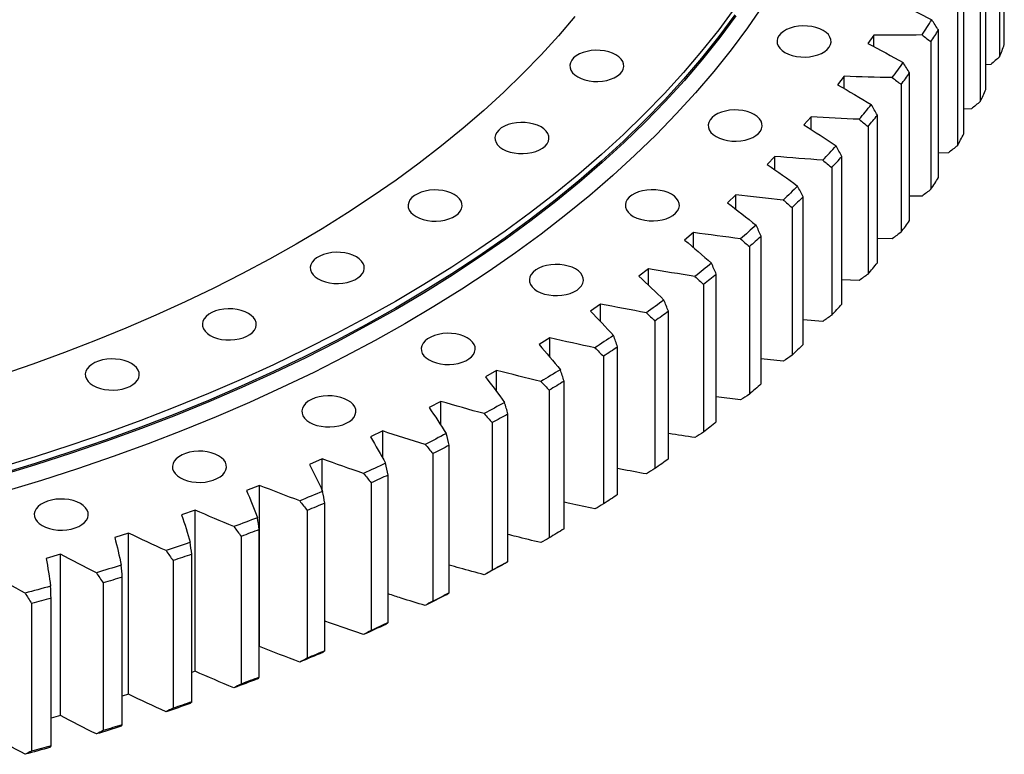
# Model space of a CAD drawing. Header units: millimetres. Extents: x 1225 to 10018, y 1847 to 8891.
# Tile 14 of 17: x 7826 to 8300, y 4876 to 5229. Entities that reach past the tile are written whole.
import ezdxf

# ---------------------------------------------------------------- set-up
doc = ezdxf.new("R2010")
doc.units = ezdxf.units.MM
doc.header["$LTSCALE"] = 50

msp = doc.modelspace()

# ---------------------------------------------------------------- linework, layer by layer
at = {"color": 7, "linetype": 'Continuous', "lineweight": 25}
for p, q in [((8299.59, 5217.13), (8299.59, 5288.17)), ((8297.35, 5282.3), (8297.35, 5211.26)), ((8290.71, 5195.53), (8290.71, 5266.57)), ((8288.02, 5260.76), (8288.02, 5189.72)), ((8280.14, 5174.18), (8280.14, 5245.22)), ((8276.99, 5239.49), (8276.99, 5168.45)), ((8236.77, 5221.74), (8233.97, 5217.63)), ((8236.77, 5216.13), (8236.77, 5221.74)), ((8267.9, 5153.13), (8267.9, 5224.17)), ((8264.3, 5218.53), (8264.3, 5147.49)), ((8293.1, 5207.61), (8290.71, 5207.41)), ((8254.01, 5132.43), (8254.01, 5203.47)), ((8222.47, 5201.85), (8219.34, 5197.82)), ((8222.47, 5196), (8222.47, 5201.85)), ((8249.97, 5197.93), (8249.97, 5126.89)), ((8283.74, 5186.18), (8280.14, 5185.97)), ((8206.61, 5182.37), (8203.17, 5178.43)), ((8206.61, 5176.23), (8206.61, 5182.37)), ((8238.51, 5112.11), (8238.51, 5183.15)), ((8234.03, 5177.72), (8234.03, 5106.68)), ((8272.69, 5165.02), (8267.9, 5164.87)), ((8189.23, 5163.32), (8185.48, 5159.47)), ((8189.23, 5156.85), (8189.23, 5163.32)), ((8221.41, 5092.22), (8221.41, 5163.26)), ((8216.52, 5157.95), (8216.52, 5086.91)), ((8170.37, 5144.75), (8166.32, 5141)), ((8170.37, 5137.89), (8170.37, 5144.75)), ((8202.77, 5072.8), (8202.77, 5143.84)), ((8260, 5144.17), (8254.01, 5144.15)), ((8197.46, 5138.67), (8197.46, 5067.63)), ((8150.06, 5126.69), (8145.72, 5123.06)), ((8150.06, 5119.38), (8150.06, 5126.69)), ((8182.61, 5053.89), (8182.61, 5124.93)), ((8245.67, 5123.68), (8238.51, 5123.84)), ((8176.91, 5119.9), (8176.91, 5048.86)), ((8128.35, 5109.19), (8123.73, 5105.67)), ((8128.35, 5101.35), (8128.35, 5109.19)), ((8160.99, 5035.53), (8160.99, 5106.57)), ((8229.74, 5103.59), (8221.41, 5103.99)), ((8154.89, 5101.7), (8154.89, 5030.66)), ((8105.28, 5092.28), (8100.39, 5088.88)), ((8105.28, 5083.8), (8105.28, 5092.28)), ((8137.94, 5017.75), (8137.94, 5088.79)), ((8212.24, 5083.94), (8202.77, 5084.64)), ((8131.46, 5084.09), (8131.46, 5013.05)), ((8080.91, 5075.98), (8075.75, 5072.72)), ((8080.91, 5066.74), (8080.91, 5075.98)), ((8113.51, 5000.6), (8113.51, 5071.64)), ((8106.67, 5067.11), (8106.67, 4996.08)), ((8193.21, 5064.76), (8182.61, 5065.84)), ((8055.27, 5060.35), (8049.86, 5057.23)), ((8055.27, 5050.15), (8055.27, 5060.35)), ((8087.76, 4984.11), (8087.76, 5055.15)), ((8080.57, 5050.81), (8080.57, 4979.77)), ((8172.69, 5046.11), (8160.99, 5047.61)), ((8028.43, 5045.4), (8022.78, 5042.43)), ((8028.43, 5033.96), (8028.43, 5045.4)), ((8060.73, 4968.32), (8060.73, 5039.36)), ((8053.2, 5035.21), (8053.2, 4964.17)), ((8000.44, 5031.18), (7994.56, 5028.35)), ((8000.44, 5018.12), (8000.44, 5031.18)), ((8032.49, 4953.25), (8032.49, 5024.29)), ((8024.64, 5020.34), (8024.64, 4949.3)), ((7971.35, 5017.71), (7965.26, 5015.04)), ((7971.35, 5002.45), (7971.35, 5017.71)), ((8003.08, 4938.94), (8003.08, 5009.98)), ((7941.24, 5005.01), (7934.93, 5002.51)), ((7941.24, 4927.44), (7941.24, 5005.01)), ((7994.93, 5006.24), (7994.93, 4935.2)), ((7972.58, 4925.41), (7972.58, 4996.45)), ((7910.15, 4993.12), (7903.66, 4990.78)), ((7910.15, 4915.55), (7910.15, 4993.12)), ((7964.14, 4992.93), (7964.14, 4921.89)), ((7878.16, 4982.06), (7871.49, 4979.89)), ((7878.16, 4904.49), (7878.16, 4982.06)), ((7932.34, 4980.45), (7932.34, 4909.41)), ((7941.04, 4912.7), (7941.04, 4983.74)), ((7845.33, 4971.85), (7838.49, 4969.86)), ((7845.33, 4894.28), (7845.33, 4971.85)), ((7908.54, 4900.84), (7908.54, 4971.87)), ((7899.58, 4968.81), (7899.58, 4897.77)), ((7865.94, 4958.05), (7865.94, 4887.01)), ((7875.13, 4889.83), (7875.13, 4960.87)), ((7831.49, 4948.18), (7831.49, 4877.14)), ((7840.89, 4879.72), (7840.89, 4950.76)), ((7941.24, 4927.44), (7941.04, 4927.36)), ((7910.15, 4915.55), (7908.54, 4914.97)), ((7878.16, 4904.49), (7875.13, 4903.5)), ((7845.33, 4894.28), (7840.89, 4892.99))]:
    msp.add_line(p, q, dxfattribs=at)
at = {"color": 7, "linetype": 'Continuous', "lineweight": 25, "flags": 128}
for points in [[(8183.35, 5235.9), (8175.98, 5225.23), (8168.12, 5214.67), (8159.78, 5204.23), (8150.98, 5193.92), (8141.71, 5183.75), (8131.98, 5173.72), (8121.8, 5163.84), (8111.18, 5154.12), (8100.11, 5144.57), (8088.62, 5135.18), (8076.71, 5125.97), (8064.39, 5116.95), (8051.66, 5108.11), (8038.53, 5099.47), (8025.01, 5091.03), (8011.12, 5082.79), (7996.86, 5074.77), (7982.24, 5066.97), (7967.27, 5059.4), (7951.97, 5052.05), (7936.33, 5044.93), (7920.38, 5038.05), (7904.12, 5031.42), (7887.56, 5025.03), (7870.73, 5018.9), (7853.62, 5013.03), (7836.25, 5007.41), (7818.63, 5002.06)], [(8169.97, 5234.75), (8162.18, 5224.28), (8153.92, 5213.93), (8145.19, 5203.71), (8136, 5193.62), (8126.35, 5183.68), (8116.26, 5173.89), (8105.72, 5164.25), (8094.76, 5154.78), (8083.37, 5145.47), (8071.56, 5136.34), (8059.34, 5127.39), (8046.71, 5118.63), (8033.7, 5110.06), (8020.3, 5101.69), (8006.53, 5093.53), (7992.39, 5085.58), (7977.89, 5077.85), (7963.05, 5070.33), (7947.87, 5063.05), (7932.37, 5055.99), (7916.56, 5049.17), (7900.44, 5042.6), (7884.02, 5036.27), (7867.33, 5030.18), (7850.37, 5024.36), (7833.14, 5018.79), (7815.68, 5013.48)], [(8169.97, 5231.48), (8162.18, 5221.01), (8153.92, 5210.66), (8145.19, 5200.44), (8136, 5190.36), (8126.35, 5180.41), (8116.26, 5170.62), (8105.72, 5160.98), (8094.76, 5151.51), (8083.37, 5142.2), (8071.56, 5133.07), (8059.34, 5124.12), (8046.71, 5115.36), (8033.7, 5106.8), (8020.3, 5098.43), (8006.53, 5090.27), (7992.39, 5082.31), (7977.89, 5074.58), (7963.05, 5067.07), (7947.87, 5059.78), (7932.37, 5052.72), (7916.56, 5045.91), (7900.44, 5039.33), (7884.02, 5033), (7867.33, 5026.92), (7850.37, 5021.09), (7833.14, 5015.52), (7815.68, 5010.22)], [(8170.43, 5230.96), (8162.64, 5220.48), (8154.37, 5210.13), (8145.63, 5199.9), (8136.43, 5189.81), (8126.78, 5179.86), (8116.68, 5170.06), (8106.14, 5160.42), (8095.17, 5150.94), (8083.77, 5141.63), (8071.95, 5132.49), (8059.72, 5123.53), (8047.09, 5114.77), (8034.07, 5106.19), (8020.66, 5097.82), (8006.88, 5089.65), (7992.73, 5081.7), (7978.23, 5073.96), (7963.38, 5066.44), (7948.19, 5059.15), (7932.68, 5052.09), (7916.85, 5045.26), (7900.72, 5038.68), (7884.3, 5032.35), (7867.59, 5026.26), (7850.62, 5020.43), (7833.38, 5014.86), (7815.9, 5009.55)], [(8092.99, 5230.7), (8085.04, 5221.4), (8076.67, 5212.22), (8067.89, 5203.16), (8058.7, 5194.25), (8049.11, 5185.47), (8039.13, 5176.85), (8028.76, 5168.37), (8018, 5160.06), (8006.88, 5151.91), (7995.39, 5143.94), (7983.54, 5136.14), (7971.34, 5128.52), (7958.8, 5121.09), (7945.92, 5113.85), (7932.73, 5106.8), (7919.21, 5099.96), (7905.4, 5093.33), (7891.28, 5086.91), (7876.88, 5080.7), (7862.2, 5074.71), (7847.26, 5068.95), (7832.06, 5063.41), (7816.62, 5058.1)], [(8194.04, 5213.32), (8195.68, 5212.52), (8197.52, 5211.88), (8199.52, 5211.43), (8201.62, 5211.18), (8203.77, 5211.13), (8205.9, 5211.28), (8207.96, 5211.64), (8209.89, 5212.18), (8211.63, 5212.9), (8213.15, 5213.78), (8214.4, 5214.79), (8215.34, 5215.9), (8215.96, 5217.09), (8216.22, 5218.32), (8216.13, 5219.56), (8215.69, 5220.77), (8214.91, 5221.92), (8213.81, 5222.99), (8212.42, 5223.93), (8210.79, 5224.73), (8208.94, 5225.37), (8206.94, 5225.82), (8204.84, 5226.07), (8202.69, 5226.13), (8200.56, 5225.97), (8198.51, 5225.62), (8196.58, 5225.07), (8194.83, 5224.35), (8193.31, 5223.48), (8192.06, 5222.47), (8191.12, 5221.35), (8190.51, 5220.17), (8190.24, 5218.94), (8190.33, 5217.7), (8190.77, 5216.49), (8191.55, 5215.33), (8192.65, 5214.27), (8194.04, 5213.32)], [(8094.31, 5201.57), (8095.95, 5200.77), (8097.79, 5200.14), (8099.79, 5199.69), (8101.89, 5199.43), (8104.04, 5199.38), (8106.17, 5199.53), (8108.23, 5199.89), (8110.15, 5200.43), (8111.9, 5201.15), (8113.42, 5202.03), (8114.67, 5203.04), (8115.61, 5204.15), (8116.22, 5205.34), (8116.49, 5206.57), (8116.4, 5207.81), (8115.96, 5209.02), (8115.18, 5210.18), (8114.08, 5211.24), (8112.69, 5212.19), (8111.05, 5212.99), (8109.21, 5213.62), (8107.21, 5214.07), (8105.11, 5214.33), (8102.96, 5214.38), (8100.83, 5214.22), (8098.77, 5213.87), (8096.85, 5213.33), (8095.1, 5212.61), (8093.58, 5211.73), (8092.33, 5210.72), (8091.39, 5209.61), (8090.78, 5208.42), (8090.51, 5207.19), (8090.6, 5205.95), (8091.04, 5204.74), (8091.82, 5203.58), (8092.92, 5202.52), (8094.31, 5201.57)], [(8160.89, 5172.86), (8162.53, 5172.06), (8164.38, 5171.43), (8166.38, 5170.98), (8168.48, 5170.72), (8170.62, 5170.67), (8172.75, 5170.82), (8174.81, 5171.18), (8176.74, 5171.72), (8178.49, 5172.44), (8180, 5173.32), (8181.25, 5174.33), (8182.2, 5175.44), (8182.81, 5176.63), (8183.07, 5177.86), (8182.98, 5179.1), (8182.54, 5180.31), (8181.76, 5181.46), (8180.66, 5182.53), (8179.28, 5183.48), (8177.64, 5184.28), (8175.79, 5184.91), (8173.79, 5185.36), (8171.69, 5185.62), (8169.55, 5185.67), (8167.42, 5185.51), (8165.36, 5185.16), (8163.43, 5184.62), (8161.68, 5183.9), (8160.16, 5183.02), (8158.92, 5182.01), (8157.97, 5180.9), (8157.36, 5179.71), (8157.1, 5178.48), (8157.18, 5177.24), (8157.63, 5176.03), (8158.41, 5174.87), (8159.5, 5173.81), (8160.89, 5172.86)], [(8058.26, 5166.85), (8059.9, 5166.05), (8061.74, 5165.42), (8063.74, 5164.97), (8065.84, 5164.71), (8067.99, 5164.66), (8070.12, 5164.82), (8072.18, 5165.17), (8074.11, 5165.71), (8075.85, 5166.43), (8077.37, 5167.31), (8078.62, 5168.32), (8079.56, 5169.43), (8080.18, 5170.62), (8080.44, 5171.85), (8080.35, 5173.09), (8079.91, 5174.3), (8079.13, 5175.46), (8078.03, 5176.52), (8076.64, 5177.47), (8075.01, 5178.27), (8073.16, 5178.9), (8071.16, 5179.35), (8069.06, 5179.61), (8066.91, 5179.66), (8064.78, 5179.51), (8062.73, 5179.15), (8060.8, 5178.61), (8059.05, 5177.89), (8057.53, 5177.01), (8056.28, 5176), (8055.34, 5174.89), (8054.73, 5173.7), (8054.46, 5172.47), (8054.55, 5171.23), (8054.99, 5170.02), (8055.77, 5168.86), (8056.87, 5167.8), (8058.26, 5166.85)], [(8016.49, 5134.34), (8018.13, 5133.54), (8019.97, 5132.91), (8021.97, 5132.46), (8024.07, 5132.2), (8026.22, 5132.15), (8028.35, 5132.3), (8030.41, 5132.66), (8032.34, 5133.2), (8034.08, 5133.92), (8035.6, 5134.8), (8036.85, 5135.81), (8037.79, 5136.92), (8038.41, 5138.11), (8038.67, 5139.34), (8038.58, 5140.58), (8038.14, 5141.79), (8037.36, 5142.94), (8036.26, 5144.01), (8034.88, 5144.95), (8033.24, 5145.76), (8031.39, 5146.39), (8029.39, 5146.84), (8027.29, 5147.1), (8025.15, 5147.15), (8023.02, 5146.99), (8020.96, 5146.64), (8019.03, 5146.1), (8017.28, 5145.38), (8015.76, 5144.5), (8014.52, 5143.49), (8013.57, 5142.38), (8012.96, 5141.19), (8012.69, 5139.96), (8012.78, 5138.72), (8013.22, 5137.51), (8014, 5136.35), (8015.1, 5135.29), (8016.49, 5134.34)], [(8121.04, 5134.47), (8122.67, 5133.67), (8124.52, 5133.04), (8126.52, 5132.59), (8128.62, 5132.33), (8130.77, 5132.28), (8132.9, 5132.44), (8134.95, 5132.79), (8136.88, 5133.33), (8138.63, 5134.05), (8140.15, 5134.93), (8141.4, 5135.94), (8142.34, 5137.05), (8142.95, 5138.24), (8143.22, 5139.47), (8143.13, 5140.71), (8142.69, 5141.92), (8141.91, 5143.08), (8140.81, 5144.14), (8139.42, 5145.09), (8137.78, 5145.89), (8135.94, 5146.52), (8133.94, 5146.97), (8131.84, 5147.23), (8129.69, 5147.28), (8127.56, 5147.13), (8125.5, 5146.77), (8123.57, 5146.23), (8121.83, 5145.51), (8120.31, 5144.63), (8119.06, 5143.62), (8118.12, 5142.51), (8117.5, 5141.32), (8117.24, 5140.09), (8117.33, 5138.85), (8117.77, 5137.64), (8118.55, 5136.48), (8119.65, 5135.42), (8121.04, 5134.47)], [(8200.12, 5149.07), (8199.27, 5148.22), (8198.41, 5147.38), (8197.55, 5146.53), (8196.69, 5145.69), (8195.82, 5144.85), (8194.96, 5144.01), (8194.08, 5143.17), (8193.21, 5142.33)], [(8202.77, 5143.84), (8202.11, 5143.19), (8201.45, 5142.54), (8200.79, 5141.89), (8200.13, 5141.25), (8199.47, 5140.6), (8198.8, 5139.96), (8198.13, 5139.31), (8197.46, 5138.67)], [(8180.12, 5130.22), (8179.2, 5129.4), (8178.28, 5128.58), (8177.36, 5127.76), (8176.43, 5126.94), (8175.5, 5126.13), (8174.56, 5125.31), (8173.63, 5124.49), (8172.69, 5123.68)], [(8182.61, 5124.93), (8181.91, 5124.3), (8181.2, 5123.67), (8180.49, 5123.04), (8179.77, 5122.41), (8179.06, 5121.78), (8178.34, 5121.16), (8177.63, 5120.53), (8176.91, 5119.9)], [(7969.4, 5104.35), (7971.04, 5103.55), (7972.89, 5102.91), (7974.89, 5102.46), (7976.99, 5102.21), (7979.13, 5102.16), (7981.26, 5102.31), (7983.32, 5102.66), (7985.25, 5103.21), (7987, 5103.93), (7988.51, 5104.81), (7989.76, 5105.81), (7990.71, 5106.93), (7991.32, 5108.12), (7991.58, 5109.35), (7991.49, 5110.58), (7991.05, 5111.8), (7990.27, 5112.95), (7989.17, 5114.02), (7987.79, 5114.96), (7986.15, 5115.76), (7984.3, 5116.4), (7982.3, 5116.85), (7980.2, 5117.1), (7978.06, 5117.15), (7975.93, 5117), (7973.87, 5116.65), (7971.94, 5116.1), (7970.19, 5115.38), (7968.67, 5114.51), (7967.43, 5113.5), (7966.48, 5112.38), (7965.87, 5111.2), (7965.61, 5109.97), (7965.69, 5108.73), (7966.14, 5107.51), (7966.92, 5106.36), (7968.01, 5105.3), (7969.4, 5104.35)], [(8074.85, 5098.53), (8076.49, 5097.72), (8078.34, 5097.09), (8080.34, 5096.64), (8082.44, 5096.39), (8084.58, 5096.33), (8086.71, 5096.49), (8088.77, 5096.84), (8090.7, 5097.39), (8092.45, 5098.11), (8093.97, 5098.98), (8095.21, 5099.99), (8096.16, 5101.1), (8096.77, 5102.29), (8097.03, 5103.52), (8096.95, 5104.76), (8096.5, 5105.97), (8095.72, 5107.13), (8094.63, 5108.19), (8093.24, 5109.14), (8091.6, 5109.94), (8089.75, 5110.57), (8087.75, 5111.03), (8085.65, 5111.28), (8083.51, 5111.33), (8081.38, 5111.18), (8079.32, 5110.82), (8077.39, 5110.28), (8075.64, 5109.56), (8074.13, 5108.68), (8072.88, 5107.67), (8071.93, 5106.56), (8071.32, 5105.37), (8071.06, 5104.14), (8071.15, 5102.9), (8071.59, 5101.69), (8072.37, 5100.54), (8073.47, 5099.47), (8074.85, 5098.53)], [(8158.66, 5111.93), (8157.68, 5111.13), (8156.69, 5110.33), (8155.7, 5109.54), (8154.71, 5108.75), (8153.72, 5107.95), (8152.72, 5107.16), (8151.72, 5106.37), (8150.72, 5105.58)], [(8160.99, 5106.57), (8160.23, 5105.96), (8159.47, 5105.35), (8158.71, 5104.74), (8157.95, 5104.13), (8157.19, 5103.52), (8156.43, 5102.91), (8155.66, 5102.3), (8154.89, 5101.7)], [(8135.78, 5094.21), (8134.73, 5093.44), (8133.69, 5092.67), (8132.64, 5091.9), (8131.58, 5091.14), (8130.53, 5090.37), (8129.47, 5089.61), (8128.41, 5088.85), (8127.34, 5088.09)], [(7917.45, 5077.17), (7919.09, 5076.36), (7920.93, 5075.73), (7922.93, 5075.28), (7925.03, 5075.03), (7927.18, 5074.97), (7929.31, 5075.13), (7931.37, 5075.48), (7933.3, 5076.03), (7935.04, 5076.75), (7936.56, 5077.62), (7937.81, 5078.63), (7938.75, 5079.74), (7939.36, 5080.93), (7939.63, 5082.16), (7939.54, 5083.4), (7939.1, 5084.61), (7938.32, 5085.77), (7937.22, 5086.83), (7935.83, 5087.78), (7934.2, 5088.58), (7932.35, 5089.21), (7930.35, 5089.67), (7928.25, 5089.92), (7926.1, 5089.97), (7923.97, 5089.82), (7921.92, 5089.46), (7919.99, 5088.92), (7918.24, 5088.2), (7916.72, 5087.32), (7915.47, 5086.31), (7914.53, 5085.2), (7913.92, 5084.01), (7913.65, 5082.78), (7913.74, 5081.54), (7914.18, 5080.33), (7914.96, 5079.18), (7916.06, 5078.11), (7917.45, 5077.17)], [(8137.94, 5088.79), (8137.14, 5088.2), (8136.33, 5087.61), (8135.52, 5087.02), (8134.71, 5086.44), (8133.9, 5085.85), (8133.09, 5085.26), (8132.28, 5084.67), (8131.46, 5084.09)], [(8022.79, 5065.36), (8024.43, 5064.56), (8026.27, 5063.93), (8028.27, 5063.48), (8030.37, 5063.22), (8032.52, 5063.17), (8034.65, 5063.33), (8036.71, 5063.68), (8038.64, 5064.22), (8040.38, 5064.94), (8041.9, 5065.82), (8043.15, 5066.83), (8044.09, 5067.94), (8044.7, 5069.13), (8044.97, 5070.36), (8044.88, 5071.6), (8044.44, 5072.81), (8043.66, 5073.97), (8042.56, 5075.03), (8041.17, 5075.98), (8039.54, 5076.78), (8037.69, 5077.41), (8035.69, 5077.86), (8033.59, 5078.12), (8031.44, 5078.17), (8029.31, 5078.02), (8027.26, 5077.66), (8025.33, 5077.12), (8023.58, 5076.4), (8022.06, 5075.52), (8020.81, 5074.51), (8019.87, 5073.4), (8019.26, 5072.21), (8018.99, 5070.98), (8019.08, 5069.74), (8019.52, 5068.53), (8020.3, 5067.38), (8021.4, 5066.31), (8022.79, 5065.36)], [(8111.52, 5077.12), (8110.42, 5076.37), (8109.31, 5075.63), (8108.2, 5074.89), (8107.09, 5074.16), (8105.97, 5073.42), (8104.86, 5072.68), (8103.74, 5071.95), (8102.61, 5071.22)], [(8113.51, 5071.64), (8112.66, 5071.07), (8111.81, 5070.51), (8110.96, 5069.94), (8110.1, 5069.37), (8109.25, 5068.81), (8108.39, 5068.24), (8107.53, 5067.68), (8106.67, 5067.11)], [(8202.77, 5072.8), (8202.11, 5072.15), (8201.45, 5071.5), (8200.79, 5070.86), (8200.13, 5070.21), (8199.47, 5069.56), (8198.8, 5068.92), (8198.13, 5068.27), (8197.46, 5067.63)], [(7861.13, 5053.05), (7862.77, 5052.25), (7864.61, 5051.62), (7866.61, 5051.17), (7868.71, 5050.91), (7870.86, 5050.86), (7872.99, 5051.01), (7875.05, 5051.37), (7876.98, 5051.91), (7878.72, 5052.63), (7880.24, 5053.51), (7881.49, 5054.52), (7882.43, 5055.63), (7883.05, 5056.82), (7883.31, 5058.05), (7883.22, 5059.29), (7882.78, 5060.5), (7882, 5061.66), (7880.9, 5062.72), (7879.51, 5063.67), (7877.88, 5064.47), (7876.03, 5065.1), (7874.03, 5065.55), (7871.93, 5065.81), (7869.78, 5065.86), (7867.65, 5065.7), (7865.6, 5065.35), (7863.67, 5064.81), (7861.92, 5064.09), (7860.4, 5063.21), (7859.15, 5062.2), (7858.21, 5061.09), (7857.6, 5059.9), (7857.33, 5058.67), (7857.42, 5057.43), (7857.86, 5056.22), (7858.64, 5055.06), (7859.74, 5054), (7861.13, 5053.05)], [(8085.94, 5060.68), (8084.78, 5059.96), (8083.62, 5059.25), (8082.45, 5058.54), (8081.28, 5057.84), (8080.11, 5057.13), (8078.94, 5056.42), (8077.76, 5055.72), (8076.58, 5055.02)], [(8087.76, 5055.15), (8086.86, 5054.61), (8085.97, 5054.06), (8085.07, 5053.52), (8084.17, 5052.97), (8083.27, 5052.43), (8082.37, 5051.89), (8081.47, 5051.35), (8080.57, 5050.81)], [(8182.61, 5053.89), (8181.91, 5053.26), (8181.2, 5052.63), (8180.49, 5052), (8179.77, 5051.37), (8179.06, 5050.74), (8178.34, 5050.12), (8177.63, 5049.49), (8176.91, 5048.86)], [(7965.35, 5035.31), (7966.98, 5034.51), (7968.83, 5033.87), (7970.83, 5033.42), (7972.93, 5033.17), (7975.07, 5033.12), (7977.21, 5033.27), (7979.26, 5033.62), (7981.19, 5034.17), (7982.94, 5034.89), (7984.46, 5035.76), (7985.71, 5036.77), (7986.65, 5037.89), (7987.26, 5039.08), (7987.53, 5040.31), (7987.44, 5041.54), (7987, 5042.76), (7986.22, 5043.91), (7985.12, 5044.98), (7983.73, 5045.92), (7982.09, 5046.72), (7980.25, 5047.36), (7978.25, 5047.81), (7976.15, 5048.06), (7974, 5048.11), (7971.87, 5047.96), (7969.81, 5047.61), (7967.88, 5047.06), (7966.14, 5046.34), (7964.62, 5045.47), (7963.37, 5044.46), (7962.43, 5043.34), (7961.81, 5042.16), (7961.55, 5040.93), (7961.64, 5039.69), (7962.08, 5038.47), (7962.86, 5037.32), (7963.96, 5036.25), (7965.35, 5035.31)], [(8059.1, 5044.92), (8057.88, 5044.24), (8056.66, 5043.56), (8055.44, 5042.89), (8054.21, 5042.21), (8052.99, 5041.54), (8051.76, 5040.86), (8050.53, 5040.19), (8049.3, 5039.52)], [(8060.73, 5039.36), (8059.79, 5038.84), (8058.86, 5038.31), (8057.92, 5037.79), (8056.98, 5037.27), (8056.04, 5036.76), (8055.09, 5036.24), (8054.15, 5035.72), (8053.2, 5035.21)], [(8160.99, 5035.53), (8160.23, 5034.92), (8159.47, 5034.31), (8158.71, 5033.7), (8157.95, 5033.09), (8157.19, 5032.48), (8156.43, 5031.87), (8155.66, 5031.26), (8154.89, 5030.66)], [(8031.03, 5029.9), (8029.76, 5029.25), (8028.49, 5028.6), (8027.22, 5027.96), (8025.94, 5027.31), (8024.67, 5026.67), (8023.39, 5026.03), (8022.1, 5025.39), (8020.82, 5024.75)], [(8032.49, 5024.29), (8031.51, 5023.79), (8030.53, 5023.3), (8029.55, 5022.8), (8028.57, 5022.31), (8027.59, 5021.81), (8026.61, 5021.32), (8025.62, 5020.83), (8024.64, 5020.34)], [(7903.08, 5008.65), (7904.71, 5007.85), (7906.56, 5007.21), (7908.56, 5006.76), (7910.66, 5006.51), (7912.8, 5006.46), (7914.94, 5006.61), (7916.99, 5006.96), (7918.92, 5007.51), (7920.67, 5008.23), (7922.19, 5009.1), (7923.44, 5010.11), (7924.38, 5011.23), (7924.99, 5012.41), (7925.26, 5013.64), (7925.17, 5014.88), (7924.73, 5016.1), (7923.95, 5017.25), (7922.85, 5018.32), (7921.46, 5019.26), (7919.82, 5020.06), (7917.98, 5020.7), (7915.98, 5021.15), (7913.88, 5021.4), (7911.73, 5021.45), (7909.6, 5021.3), (7907.54, 5020.95), (7905.61, 5020.4), (7903.87, 5019.68), (7902.35, 5018.8), (7901.1, 5017.8), (7900.16, 5016.68), (7899.54, 5015.49), (7899.28, 5014.26), (7899.37, 5013.03), (7899.81, 5011.81), (7900.59, 5010.66), (7901.69, 5009.59), (7903.08, 5008.65)], [(8001.82, 5015.62), (8000.5, 5015.01), (7999.18, 5014.39), (7997.85, 5013.78), (7996.53, 5013.17), (7995.2, 5012.56), (7993.87, 5011.96), (7992.54, 5011.35), (7991.2, 5010.75)], [(8137.94, 5017.75), (8137.14, 5017.16), (8136.33, 5016.57), (8135.52, 5015.98), (8134.71, 5015.4), (8133.9, 5014.81), (8133.09, 5014.22), (8132.28, 5013.64), (8131.46, 5013.05)], [(8003.08, 5009.98), (8002.07, 5009.51), (8001.05, 5009.04), (8000.03, 5008.57), (7999.02, 5008.1), (7998, 5007.63), (7996.98, 5007.17), (7995.95, 5006.7), (7994.93, 5006.24)], [(7971.5, 5002.13), (7970.14, 5001.55), (7968.77, 5000.97), (7967.4, 5000.39), (7966.03, 4999.82), (7964.65, 4999.25), (7963.28, 4998.68), (7961.9, 4998.11), (7960.52, 4997.54)], [(8113.51, 5000.6), (8112.66, 5000.04), (8111.81, 4999.47), (8110.96, 4998.9), (8110.1, 4998.33), (8109.25, 4997.77), (8108.39, 4997.2), (8107.53, 4996.64), (8106.67, 4996.08)], [(7836.58, 4985.64), (7838.22, 4984.84), (7840.06, 4984.2), (7842.06, 4983.75), (7844.16, 4983.5), (7846.31, 4983.45), (7848.44, 4983.6), (7850.5, 4983.95), (7852.42, 4984.5), (7854.17, 4985.22), (7855.69, 4986.1), (7856.94, 4987.1), (7857.88, 4988.22), (7858.49, 4989.41), (7858.76, 4990.64), (7858.67, 4991.87), (7858.23, 4993.09), (7857.45, 4994.24), (7856.35, 4995.31), (7854.96, 4996.25), (7853.32, 4997.05), (7851.48, 4997.69), (7849.48, 4998.14), (7847.38, 4998.39), (7845.23, 4998.44), (7843.1, 4998.29), (7841.04, 4997.94), (7839.12, 4997.39), (7837.37, 4996.67), (7835.85, 4995.8), (7834.6, 4994.79), (7833.66, 4993.67), (7833.05, 4992.49), (7832.78, 4991.26), (7832.87, 4990.02), (7833.31, 4988.8), (7834.09, 4987.65), (7835.19, 4986.58), (7836.58, 4985.64)], [(7972.58, 4996.45), (7971.53, 4996.01), (7970.48, 4995.57), (7969.42, 4995.12), (7968.37, 4994.68), (7967.32, 4994.24), (7966.26, 4993.8), (7965.2, 4993.37), (7964.14, 4992.93)], [(7940.16, 4989.44), (7938.75, 4988.9), (7937.34, 4988.36), (7935.92, 4987.82), (7934.51, 4987.28), (7933.09, 4986.75), (7931.67, 4986.21), (7930.25, 4985.68), (7928.82, 4985.15)], [(7941.04, 4983.74), (7939.96, 4983.33), (7938.87, 4982.91), (7937.79, 4982.5), (7936.7, 4982.09), (7935.61, 4981.67), (7934.52, 4981.26), (7933.43, 4980.85), (7932.34, 4980.45)], [(8087.76, 4984.11), (8086.86, 4983.57), (8085.97, 4983.02), (8085.07, 4982.48), (8084.17, 4981.94), (8083.27, 4981.39), (8082.37, 4980.85), (8081.47, 4980.31), (8080.57, 4979.77)], [(7907.84, 4977.6), (7906.39, 4977.09), (7904.94, 4976.59), (7903.48, 4976.09), (7902.03, 4975.59), (7900.57, 4975.09), (7899.11, 4974.59), (7897.65, 4974.1), (7896.18, 4973.61)], [(7908.54, 4971.87), (7907.42, 4971.49), (7906.3, 4971.1), (7905.19, 4970.72), (7904.07, 4970.33), (7902.95, 4969.95), (7901.83, 4969.57), (7900.7, 4969.19), (7899.58, 4968.81)], [(7874.63, 4966.61), (7873.14, 4966.14), (7871.65, 4965.68), (7870.16, 4965.22), (7868.66, 4964.76), (7867.17, 4964.3), (7865.67, 4963.84), (7864.17, 4963.39), (7862.67, 4962.93)], [(8059.1, 4967.35), (8057.88, 4966.67), (8056.66, 4965.99), (8055.44, 4965.32), (8054.21, 4964.64), (8052.99, 4963.96), (8051.76, 4963.29), (8050.53, 4962.62), (8049.3, 4961.95)], [(8060.73, 4968.32), (8059.79, 4967.8), (8058.86, 4967.28), (8057.92, 4966.76), (8056.98, 4966.24), (8056.04, 4965.72), (8055.09, 4965.2), (8054.15, 4964.68), (8053.2, 4964.17)], [(7840.59, 4956.51), (7839.06, 4956.08), (7837.53, 4955.66), (7836.01, 4955.24), (7834.48, 4954.81), (7832.95, 4954.4), (7831.41, 4953.98), (7829.88, 4953.56), (7828.34, 4953.15)], [(7875.13, 4960.87), (7873.98, 4960.52), (7872.84, 4960.16), (7871.69, 4959.81), (7870.54, 4959.45), (7869.39, 4959.1), (7868.24, 4958.75), (7867.09, 4958.4), (7865.94, 4958.05)], [(8031.03, 4952.32), (8029.76, 4951.68), (8028.49, 4951.03), (8027.22, 4950.38), (8025.94, 4949.74), (8024.67, 4949.1), (8023.39, 4948.46), (8022.1, 4947.82), (8020.82, 4947.18)], [(8032.49, 4953.25), (8031.51, 4952.75), (8030.53, 4952.26), (8029.55, 4951.76), (8028.57, 4951.27), (8027.59, 4950.77), (8026.61, 4950.28), (8025.62, 4949.79), (8024.64, 4949.3)], [(7840.89, 4950.76), (7839.72, 4950.44), (7838.54, 4950.11), (7837.37, 4949.79), (7836.19, 4949.46), (7835.02, 4949.14), (7833.84, 4948.82), (7832.67, 4948.5), (7831.49, 4948.18)], [(8001.82, 4938.05), (8000.5, 4937.43), (7999.18, 4936.82), (7997.85, 4936.21), (7996.53, 4935.6), (7995.2, 4934.99), (7993.87, 4934.39), (7992.54, 4933.78), (7991.2, 4933.18)], [(8003.08, 4938.94), (8002.07, 4938.47), (8001.05, 4938), (8000.03, 4937.53), (7999.02, 4937.06), (7998, 4936.59), (7996.98, 4936.13), (7995.95, 4935.66), (7994.93, 4935.2)], [(7971.5, 4924.55), (7970.14, 4923.98), (7968.77, 4923.4), (7967.4, 4922.82), (7966.03, 4922.25), (7964.65, 4921.68), (7963.28, 4921.11), (7961.9, 4920.54), (7960.52, 4919.97)], [(7972.58, 4925.41), (7971.53, 4924.97), (7970.48, 4924.53), (7969.42, 4924.08), (7968.37, 4923.64), (7967.32, 4923.2), (7966.26, 4922.77), (7965.2, 4922.33), (7964.14, 4921.89)], [(7940.16, 4911.87), (7938.75, 4911.33), (7937.34, 4910.79), (7935.92, 4910.25), (7934.51, 4909.71), (7933.09, 4909.18), (7931.67, 4908.64), (7930.25, 4908.11), (7928.82, 4907.58)], [(7941.04, 4912.7), (7939.96, 4912.29), (7938.87, 4911.87), (7937.79, 4911.46), (7936.7, 4911.05), (7935.61, 4910.64), (7934.52, 4910.23), (7933.43, 4909.82), (7932.34, 4909.41)], [(7907.84, 4900.02), (7906.39, 4899.52), (7904.94, 4899.02), (7903.48, 4898.52), (7902.03, 4898.02), (7900.57, 4897.52), (7899.11, 4897.02), (7897.65, 4896.53), (7896.18, 4896.04)], [(7908.54, 4900.84), (7907.42, 4900.45), (7906.3, 4900.06), (7905.19, 4899.68), (7904.07, 4899.3), (7902.95, 4898.91), (7901.83, 4898.53), (7900.7, 4898.15), (7899.58, 4897.77)], [(7874.63, 4889.04), (7873.14, 4888.57), (7871.65, 4888.11), (7870.16, 4887.65), (7868.66, 4887.19), (7867.17, 4886.73), (7865.67, 4886.27), (7864.17, 4885.81), (7862.67, 4885.36)], [(7875.13, 4889.83), (7873.98, 4889.48), (7872.84, 4889.12), (7871.69, 4888.77), (7870.54, 4888.41), (7869.39, 4888.06), (7868.24, 4887.71), (7867.09, 4887.36), (7865.94, 4887.01)], [(7840.59, 4878.94), (7839.06, 4878.51), (7837.53, 4878.09), (7836.01, 4877.66), (7834.48, 4877.24), (7832.95, 4876.82), (7831.41, 4876.41), (7829.88, 4875.99), (7828.34, 4875.58)], [(7840.89, 4879.72), (7839.72, 4879.4), (7838.54, 4879.07), (7837.37, 4878.75), (7836.19, 4878.42), (7835.02, 4878.1), (7833.84, 4877.78), (7832.67, 4877.46), (7831.49, 4877.14)]]:
    msp.add_lwpolyline(points, dxfattribs=at)
at = {"color": 7, "linetype": 'Continuous', "lineweight": 25}
for centre, radius, start, end in [((7936.59, 5433.23), 386.42, 326.819, 328.1104), ((7938.79, 5430.15), 388.25, 326.9711, 327.9583), ((7998.17, 5328.49), 321.33, 338.6042, 339.724), ((7912.29, 5449.84), 415.85, 323.2895, 324.5193), ((7914.38, 5446.85), 417.83, 323.4344, 324.3744), ((7980.98, 5335.76), 340, 334.5623, 335.6408), ((7886.23, 5470.08), 448.85, 319.9334, 321.1021), ((7888.2, 5467.18), 450.98, 320.0711, 320.9644), ((7961.1, 5345.86), 362.3, 330.6817, 331.7154), ((7858.77, 5494.06), 485.31, 316.7465, 317.8559), ((7860.61, 5491.27), 487.62, 316.8772, 317.7252), ((7938.79, 5359.11), 388.25, 326.9711, 327.9583), ((7914.38, 5375.81), 417.83, 323.4344, 324.3744), ((7888.2, 5396.14), 450.98, 320.0711, 320.9644), ((7860.61, 5420.24), 487.62, 316.8772, 317.7252)]:
    msp.add_arc(centre, radius, start, end, dxfattribs=at)
for points in [[(8247.02, 5237.79), (8252.99, 5234.95), (8258.88, 5232.05), (8264.68, 5229.09)], [(8267.9, 5224.17), (8266.83, 5225.81), (8265.76, 5227.45), (8264.68, 5229.09)], [(8260, 5221.75), (8252.25, 5221.67), (8244.51, 5221.66), (8236.77, 5221.74)], [(8260, 5221.75), (8261.43, 5220.67), (8262.87, 5219.6), (8264.3, 5218.53)], [(8233.97, 5217.63), (8239.71, 5214.63), (8245.36, 5211.58), (8250.93, 5208.47)], [(8254.01, 5203.47), (8252.99, 5205.13), (8251.96, 5206.8), (8250.93, 5208.47)], [(8297.35, 5211.26), (8295.94, 5210.04), (8294.52, 5208.82), (8293.1, 5207.61)], [(8245.67, 5201.25), (8237.93, 5201.38), (8230.19, 5201.58), (8222.47, 5201.85)], [(8245.67, 5201.25), (8247.1, 5200.14), (8248.54, 5199.03), (8249.97, 5197.93)], [(8219.34, 5197.82), (8224.84, 5194.68), (8230.24, 5191.48), (8235.56, 5188.23)], [(8288.02, 5189.72), (8286.59, 5188.54), (8285.16, 5187.36), (8283.74, 5186.18)], [(8238.51, 5183.15), (8237.53, 5184.84), (8236.54, 5186.54), (8235.56, 5188.23)], [(8229.74, 5181.16), (8222.01, 5181.49), (8214.3, 5181.89), (8206.61, 5182.37)], [(8229.74, 5181.16), (8231.17, 5180.01), (8232.6, 5178.86), (8234.03, 5177.72)], [(8203.17, 5178.43), (8208.41, 5175.14), (8213.56, 5171.8), (8218.61, 5168.41)], [(8221.41, 5163.26), (8220.48, 5164.98), (8219.55, 5166.7), (8218.61, 5168.41)], [(8276.99, 5168.45), (8275.56, 5167.31), (8274.13, 5166.16), (8272.69, 5165.02)], [(8212.24, 5161.51), (8204.55, 5162.04), (8196.88, 5162.64), (8189.23, 5163.32)], [(8212.24, 5161.51), (8213.66, 5160.32), (8215.09, 5159.14), (8216.52, 5157.95)], [(8185.48, 5159.47), (8190.46, 5156.05), (8195.34, 5152.58), (8200.12, 5149.07)], [(8202.77, 5143.84), (8201.89, 5145.58), (8201.01, 5147.32), (8200.12, 5149.07)], [(8264.3, 5147.49), (8262.87, 5146.38), (8261.43, 5145.28), (8260, 5144.17)], [(8193.21, 5142.33), (8185.57, 5143.07), (8177.96, 5143.87), (8170.37, 5144.75)], [(8193.21, 5142.33), (8194.63, 5141.11), (8196.04, 5139.89), (8197.46, 5138.67)], [(8166.32, 5141), (8171.02, 5137.46), (8175.63, 5133.86), (8180.12, 5130.22)], [(8182.61, 5124.93), (8181.79, 5126.69), (8180.96, 5128.46), (8180.12, 5130.22)], [(8249.97, 5126.89), (8248.54, 5125.82), (8247.1, 5124.75), (8245.67, 5123.68)], [(8145.72, 5123.06), (8150.14, 5119.39), (8154.45, 5115.68), (8158.66, 5111.93)], [(8172.69, 5123.68), (8165.12, 5124.61), (8157.57, 5125.62), (8150.06, 5126.69)], [(8172.69, 5123.68), (8174.09, 5122.42), (8175.5, 5121.16), (8176.91, 5119.9)], [(8150.72, 5105.58), (8143.23, 5106.71), (8135.77, 5107.92), (8128.35, 5109.19)], [(8160.99, 5106.57), (8160.22, 5108.35), (8159.44, 5110.14), (8158.66, 5111.93)], [(8123.73, 5105.67), (8127.86, 5101.89), (8131.87, 5098.07), (8135.78, 5094.21)], [(8150.72, 5105.58), (8152.11, 5104.29), (8153.5, 5102.99), (8154.89, 5101.7)], [(8234.03, 5106.68), (8232.6, 5105.65), (8231.17, 5104.62), (8229.74, 5103.59)], [(8137.94, 5088.79), (8137.22, 5090.6), (8136.5, 5092.41), (8135.78, 5094.21)], [(8127.34, 5088.09), (8119.95, 5089.41), (8112.6, 5090.81), (8105.28, 5092.28)], [(8100.39, 5088.88), (8104.21, 5085), (8107.92, 5081.07), (8111.52, 5077.12)], [(8127.34, 5088.09), (8128.72, 5086.75), (8130.09, 5085.42), (8131.46, 5084.09)], [(8216.52, 5086.91), (8215.09, 5085.92), (8213.66, 5084.93), (8212.24, 5083.94)], [(8102.61, 5071.22), (8095.33, 5072.74), (8088.1, 5074.33), (8080.91, 5075.98)], [(8113.51, 5071.64), (8112.85, 5073.47), (8112.19, 5075.29), (8111.52, 5077.12)], [(8075.75, 5072.72), (8079.26, 5068.74), (8082.66, 5064.72), (8085.94, 5060.68)], [(8102.61, 5071.22), (8103.96, 5069.85), (8105.32, 5068.48), (8106.67, 5067.11)], [(8197.46, 5067.63), (8196.04, 5066.67), (8194.63, 5065.72), (8193.21, 5064.76)], [(8087.76, 5055.15), (8087.16, 5057), (8086.55, 5058.84), (8085.94, 5060.68)], [(8049.86, 5057.23), (8053.06, 5053.16), (8056.14, 5049.06), (8059.1, 5044.92)], [(8076.58, 5055.02), (8069.42, 5056.73), (8062.32, 5058.5), (8055.27, 5060.35)], [(8076.58, 5055.02), (8077.91, 5053.61), (8079.24, 5052.21), (8080.57, 5050.81)], [(8176.91, 5048.86), (8175.5, 5047.94), (8174.09, 5047.02), (8172.69, 5046.11)], [(8022.78, 5042.43), (8025.65, 5038.28), (8028.4, 5034.1), (8031.03, 5029.9)], [(8049.3, 5039.52), (8042.28, 5041.41), (8035.33, 5043.38), (8028.43, 5045.4)], [(8060.73, 5039.36), (8060.19, 5041.21), (8059.64, 5043.07), (8059.1, 5044.92)], [(8049.3, 5039.52), (8050.6, 5038.08), (8051.9, 5036.64), (8053.2, 5035.21)], [(7994.56, 5028.35), (7997.1, 5024.13), (7999.52, 5019.89), (8001.82, 5015.62)], [(8020.82, 5024.75), (8013.96, 5026.83), (8007.17, 5028.97), (8000.44, 5031.18)], [(8032.49, 5024.29), (8032.01, 5026.16), (8031.52, 5028.03), (8031.03, 5029.9)], [(8154.89, 5030.66), (8153.5, 5029.77), (8152.11, 5028.89), (8150.72, 5028.01)], [(8020.82, 5024.75), (8022.09, 5023.28), (8023.36, 5021.81), (8024.64, 5020.34)], [(7965.26, 5015.04), (7967.46, 5010.75), (7969.55, 5006.45), (7971.5, 5002.13)], [(7991.2, 5010.75), (7984.52, 5013.01), (7977.9, 5015.32), (7971.35, 5017.71)], [(8003.08, 5009.98), (8002.66, 5011.86), (8002.24, 5013.74), (8001.82, 5015.62)], [(7991.2, 5010.75), (7992.44, 5009.24), (7993.69, 5007.74), (7994.93, 5006.24)], [(8131.46, 5013.05), (8130.09, 5012.2), (8128.72, 5011.36), (8127.34, 5010.51)], [(7960.52, 4997.54), (7954.02, 4999.97), (7947.59, 5002.46), (7941.24, 5005.01)], [(7934.93, 5002.51), (7936.8, 4998.17), (7938.54, 4993.81), (7940.16, 4989.44)], [(7972.58, 4996.45), (7972.22, 4998.34), (7971.87, 5000.23), (7971.5, 5002.13)], [(7960.52, 4997.54), (7961.72, 4996), (7962.93, 4994.46), (7964.14, 4992.93)], [(8106.67, 4996.08), (8105.32, 4995.26), (8103.96, 4994.45), (8102.61, 4993.65)], [(7903.66, 4990.78), (7905.18, 4986.4), (7906.58, 4982.01), (7907.84, 4977.6)], [(7928.82, 4985.15), (7922.52, 4987.75), (7916.3, 4990.4), (7910.15, 4993.12)], [(7928.82, 4985.15), (7929.99, 4983.58), (7931.16, 4982.01), (7932.34, 4980.45)], [(7941.04, 4983.74), (7940.75, 4985.64), (7940.46, 4987.54), (7940.16, 4989.44)], [(7896.18, 4973.61), (7890.09, 4976.37), (7884.08, 4979.18), (7878.16, 4982.06)], [(7871.49, 4979.89), (7872.66, 4975.48), (7873.71, 4971.05), (7874.63, 4966.61)], [(7908.54, 4971.87), (7908.31, 4973.78), (7908.08, 4975.69), (7907.84, 4977.6)], [(8080.57, 4979.77), (8079.24, 4978.99), (8077.91, 4978.22), (8076.58, 4977.45)], [(7862.67, 4962.93), (7856.8, 4965.85), (7851.02, 4968.82), (7845.33, 4971.85)], [(7896.18, 4973.61), (7897.31, 4972.01), (7898.45, 4970.41), (7899.58, 4968.81)], [(7838.49, 4969.86), (7839.32, 4965.42), (7840.02, 4960.97), (7840.59, 4956.51)], [(7875.13, 4960.87), (7874.97, 4962.79), (7874.8, 4964.7), (7874.63, 4966.61)], [(8059.1, 4967.35), (8059.64, 4967.68), (8060.19, 4968), (8060.73, 4968.32)], [(7828.34, 4953.15), (7822.71, 4956.22), (7817.17, 4959.34), (7811.72, 4962.51)], [(7862.67, 4962.93), (7863.76, 4961.3), (7864.85, 4959.67), (7865.94, 4958.05)], [(8053.2, 4964.17), (8051.9, 4963.43), (8050.6, 4962.69), (8049.3, 4961.95)], [(7840.89, 4950.76), (7840.79, 4952.68), (7840.69, 4954.59), (7840.59, 4956.51)], [(7828.34, 4953.15), (7829.39, 4951.49), (7830.44, 4949.83), (7831.49, 4948.18)], [(8031.03, 4952.32), (8031.52, 4952.63), (8032.01, 4952.94), (8032.49, 4953.25)], [(8024.64, 4949.3), (8023.36, 4948.59), (8022.09, 4947.89), (8020.82, 4947.18)], [(8001.82, 4938.05), (8002.24, 4938.35), (8002.66, 4938.64), (8003.08, 4938.94)], [(7994.93, 4935.2), (7993.69, 4934.52), (7992.44, 4933.85), (7991.2, 4933.18)], [(7960.52, 4919.97), (7954.02, 4922.4), (7947.59, 4924.89), (7941.24, 4927.44)], [(7971.5, 4924.55), (7971.87, 4924.84), (7972.22, 4925.13), (7972.58, 4925.41)], [(7964.14, 4921.89), (7962.93, 4921.25), (7961.72, 4920.61), (7960.52, 4919.97)], [(7928.82, 4907.58), (7922.52, 4910.18), (7916.3, 4912.83), (7910.15, 4915.55)], [(7932.34, 4909.41), (7931.16, 4908.8), (7929.99, 4908.19), (7928.82, 4907.58)], [(7940.16, 4911.87), (7940.46, 4912.15), (7940.75, 4912.43), (7941.04, 4912.7)], [(7896.18, 4896.04), (7890.09, 4898.79), (7884.08, 4901.61), (7878.16, 4904.49)], [(7907.84, 4900.02), (7908.08, 4900.3), (7908.31, 4900.57), (7908.54, 4900.84)], [(7899.58, 4897.77), (7898.45, 4897.19), (7897.31, 4896.61), (7896.18, 4896.04)], [(7862.67, 4885.36), (7856.8, 4888.28), (7851.02, 4891.25), (7845.33, 4894.28)], [(7865.94, 4887.01), (7864.85, 4886.46), (7863.76, 4885.91), (7862.67, 4885.36)], [(7874.63, 4889.04), (7874.8, 4889.31), (7874.97, 4889.57), (7875.13, 4889.83)], [(7828.34, 4875.58), (7822.71, 4878.65), (7817.17, 4881.77), (7811.72, 4884.94)], [(7831.49, 4877.14), (7830.44, 4876.62), (7829.39, 4876.1), (7828.34, 4875.58)], [(7840.59, 4878.94), (7840.69, 4879.2), (7840.79, 4879.46), (7840.89, 4879.72)]]:
    msp.add_open_spline(points, degree=3, dxfattribs=at)
for points, knots in [([(8150.72, 5028.01), (8146.52, 5028.65), (8142.25, 5029.3), (8138.02, 5030), (8137.94, 5030.02)], [0, 0, 0, 0, 0.98224, 1, 1, 1, 1]), ([(8127.34, 5010.51), (8123.21, 5011.26), (8118.58, 5012.1), (8113.99, 5013), (8113.51, 5013.09)], [0, 0, 0, 0, 0.894861, 1, 1, 1, 1]), ([(8102.61, 4993.65), (8098.54, 4994.5), (8093.57, 4995.55), (8088.65, 4996.66), (8087.76, 4996.87)], [0, 0, 0, 0, 0.819654, 1, 1, 1, 1]), ([(8076.58, 4977.45), (8072.58, 4978.41), (8067.27, 4979.69), (8062.02, 4981.04), (8060.73, 4981.38)], [0, 0, 0, 0, 0.753987, 1, 1, 1, 1]), ([(8049.3, 4961.95), (8045.38, 4963.02), (8039.74, 4964.55), (8034.18, 4966.17), (8032.49, 4966.66)], [0, 0, 0, 0, 0.695927, 1, 1, 1, 1]), ([(8020.82, 4947.18), (8016.99, 4948.35), (8011.04, 4950.17), (8005.17, 4952.08), (8003.08, 4952.76)], [0, 0, 0, 0, 0.644021, 1, 1, 1, 1]), ([(7991.2, 4933.18), (7987.47, 4934.45), (7981.22, 4936.58), (7975.06, 4938.8), (7972.58, 4939.7)], [0, 0, 0, 0, 0.597155, 1, 1, 1, 1])]:
    msp.add_open_spline(points, degree=3, knots=knots, dxfattribs=at)

doc.saveas('drawing.dxf')
